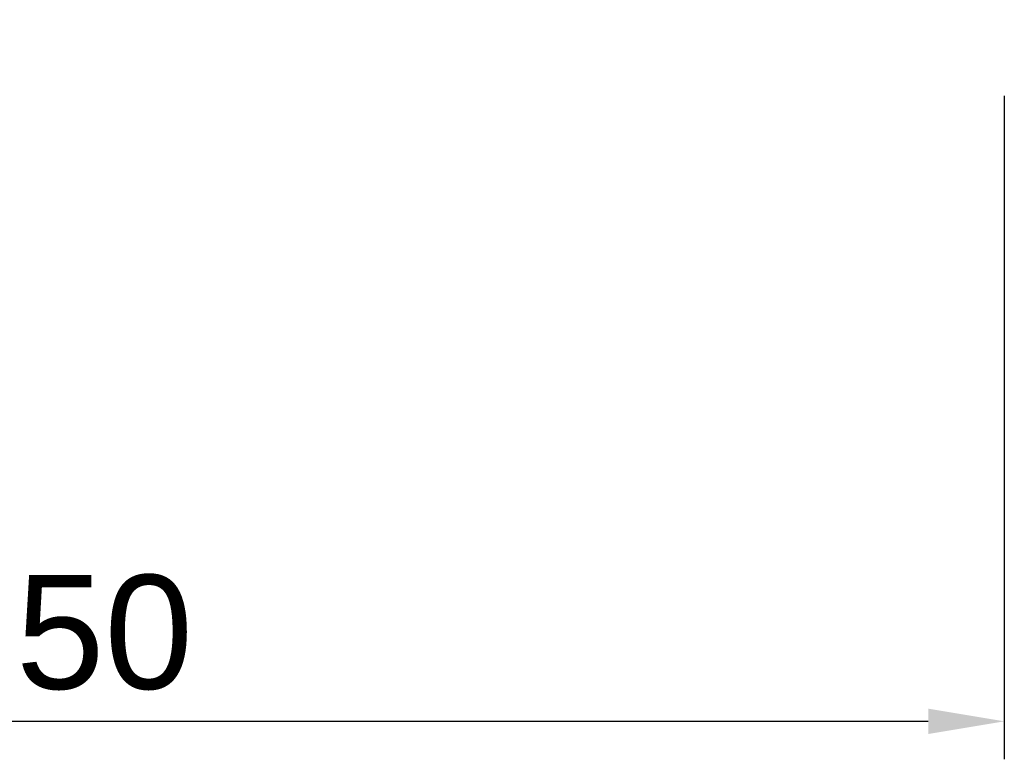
# Model space of a CAD drawing. Header units: millimetres. Extents: x -7950 to -6950, y 4408 to 5408.
# Tile 61 of 111: x -7156 to -7078, y 4785 to 4843. Entities that reach past the tile are written whole.
import ezdxf

# ---------------------------------------------------------------- set-up
doc = ezdxf.new("R2010")
doc.units = ezdxf.units.MM
doc.layers.add('SHOW Mini_Barndoor 002', color=7, linetype='Continuous', true_color=0x000000)
doc.styles.add('Arial Standard', font='txt')
doc.dimstyles.get("Standard").update_dxf_attribs({"dimscale": 10, "dimtxt": 2.5, "dimasz": 3, "dimexe": 1, "dimexo": 0.5, "dimgap": 0.8, "dimtad": 1, "dimtoh": 1, "dimzin": 1, "dimdsep": 46, "dimtxsty": 'Arial Standard', "dimblk": 'OPEN90', "dimcen": 2.5, "dimadec": 1, "dimazin": 1, "dimtfac": 1, "dimtdec": 4, "dimtix": 1, "dimtofl": 0, "dimtmove": 1, "dimatfit": 3, "dimldrblk": 'OPEN90', "dimfxl": 1, "dimtolj": 1, "dimtzin": 1, "dimarcsym": 0})

# ---------------------------------------------------------------- blocks, each defined once
blk = doc.blocks.new('*D5')
at = {"layer": 'Defpoints', "color": 0}
for p in [(-7244.547, 4843.495), (-7078.047, 4843.495), (-7078.047, 4788.1)]:
    blk.add_point(p, dxfattribs=at)
at = {"layer": 'SHOW Mini_Barndoor 002', "color": 0, "lineweight": -2}
for p, q in [((-7244.547, 4837.495), (-7244.547, 4785.1)), ((-7078.047, 4837.495), (-7078.047, 4785.1)), ((-7238.547, 4788.1), (-7084.047, 4788.1))]:
    blk.add_line(p, q, dxfattribs=at)
at = {"layer": 'SHOW Mini_Barndoor 002', "color": 0}
for points in [[(-7238.547, 4789.1), (-7238.547, 4787.1), (-7244.547, 4788.1)], [(-7084.047, 4787.1), (-7084.047, 4789.1), (-7078.047, 4788.1)]]:
    blk.add_solid(points, dxfattribs=at)
at = {"layer": 'SHOW Mini_Barndoor 002', "color": 0, "insert": (-7161.297, 4795.095), "char_height": 9, "attachment_point": 5, "style": 'Arial Standard'}
blk.add_mtext('\\A1;166.50', dxfattribs=at)

msp = doc.modelspace()

# ---------------------------------------------------------------- dimensions: what is measured, and where the dimension line sits
at = {"layer": 'SHOW Mini_Barndoor 002', "color": 5, "true_color": 0x0000ff}
dim = msp.add_linear_dim(base=(-7078.047, 4788.1), p1=(-7244.547, 4843.495), p2=(-7078.047, 4843.495), dimstyle='Standard', override={"dimscale": 3, "dimtxt": 3, "dimasz": 2, "dimexe": 1, "dimexo": 2, "dimgap": 0.8, "dimtad": 1, "dimtih": 0, "dimtoh": 0, "dimdec": 2, "dimzin": 1, "dimtxsty": 'Arial Standard', "dimsah": 0, "dimcen": 2.5, "dimadec": 1, "dimazin": 1, "dimtix": 0, "dimtmove": 0, "dimtzin": 1}, dxfattribs=at)
dim.commit()
dim.dimension.update_dxf_attribs({"geometry": '*D5', "text_midpoint": (-7161.297, 4795.095)})

doc.saveas('drawing.dxf')
